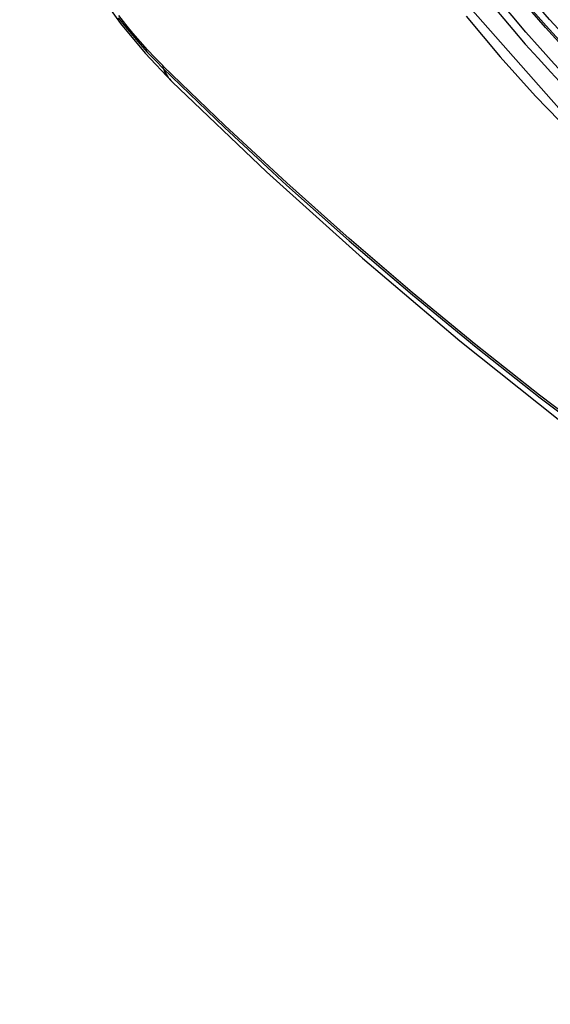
# Model space of a CAD drawing. Header units: inches. Extents: x 290.3 to 341.8, y 105.1 to 164.8.
# Tile 13 of 52: x 290.842 to 291.043, y 148.18 to 148.554. Entities that reach past the tile are written whole.
import ezdxf

# ---------------------------------------------------------------- set-up
doc = ezdxf.new("R2010")
doc.units = ezdxf.units.IN
doc.header["$MEASUREMENT"] = 0
doc.layers.add('Visible Edges(ANSI)', color=7, linetype='Continuous', lineweight=25)
doc.layers.add('Visible Tangent Edges(ANSI)', color=7, linetype='Continuous', lineweight=25)

msp = doc.modelspace()

# ---------------------------------------------------------------- linework, layer by layer
at = {"layer": 'Visible Edges(ANSI)', "flags": 128}
for points in [[(290.84192, 148.63028), (290.84615, 148.61598), (290.8513, 148.60225), (290.85728, 148.58904), (290.86409, 148.57631), (290.87171, 148.56405), (290.88016, 148.55225), (290.88949, 148.54093), (290.89976, 148.53011)], [(290.89976, 148.53011), (290.93557, 148.49598), (290.97195, 148.46325), (291.00884, 148.43197), (291.04619, 148.40219), (291.08396, 148.37397), (291.12211, 148.34735), (291.16057, 148.32239), (291.19932, 148.29914), (291.23831, 148.27764), (291.27748, 148.25794), (291.31681, 148.24009), (291.35624, 148.22414), (291.39573, 148.21014), (291.43524, 148.19814), (291.47471, 148.1882), (291.51411, 148.18037)]]:
    msp.add_lwpolyline(points, dxfattribs=at)
at = {"layer": 'Visible Edges(ANSI)'}
msp.add_ellipse((291.1385, 148.73579), major_axis=(0.15963, -0.2772), ratio=0.578093, dxfattribs=at)
msp.add_ellipse((291.14198, 148.73779), major_axis=(0.15718, -0.27294), ratio=0.578093, start_param=2.362013, end_param=7.062765, dxfattribs=at)
at = {"layer": 'Visible Tangent Edges(ANSI)'}
msp.add_line((290.89651, 148.53596), (290.89618, 148.53629), dxfattribs=at)
at = {"layer": 'Visible Tangent Edges(ANSI)', "flags": 128}
for points in [[(291.38694, 148.59185), (291.38413, 148.55047), (291.37582, 148.51323), (291.36214, 148.48092), (291.34347, 148.45429), (291.32027, 148.43401), (291.29307, 148.42057), (291.26238, 148.41414), (291.2288, 148.41488), (291.19319, 148.42277), (291.15631, 148.43763), (291.11897, 148.45917), (291.08213, 148.48681), (291.04645, 148.52007), (291.01282, 148.55813)], [(290.8793, 148.55443), (290.882, 148.55099), (290.88477, 148.54764), (290.88759, 148.54437), (290.89045, 148.5412), (290.89337, 148.53813), (290.89633, 148.53516)], [(290.89618, 148.53629), (290.89328, 148.53922), (290.89043, 148.54225), (290.88763, 148.54537), (290.88487, 148.54857), (290.88217, 148.55187), (290.87953, 148.55524)], [(291.01126, 148.55499), (291.02417, 148.53953), (291.03748, 148.52472), (291.05114, 148.5106), (291.06509, 148.49724), (291.07927, 148.48471), (291.09363, 148.47303), (291.10813, 148.46223), (291.12273, 148.45236), (291.13739, 148.44342), (291.15208, 148.43546), (291.16671, 148.42852), (291.18121, 148.42263), (291.19555, 148.4178), (291.20968, 148.41404), (291.22356, 148.41136), (291.23716, 148.40977), (291.25041, 148.40928), (291.26328, 148.4099), (291.27568, 148.41161), (291.2876, 148.41439), (291.299, 148.41825)], [(290.89633, 148.53516), (290.91961, 148.51278), (290.94314, 148.49099), (290.9669, 148.46983), (290.99086, 148.44932), (291.01499, 148.42948), (291.03927, 148.41035), (291.06366, 148.39194), (291.08814, 148.37428), (291.11268, 148.35738), (291.13724, 148.34126), (291.1618, 148.32595), (291.18636, 148.31143), (291.21091, 148.29771), (291.23545, 148.28478), (291.25996, 148.27267), (291.28442, 148.26137), (291.3088, 148.25091), (291.33306, 148.24129), (291.3572, 148.23253), (291.38122, 148.22461), (291.40508, 148.21755), (291.42877, 148.21136)], [(291.42741, 148.21303), (291.40382, 148.21914), (291.38006, 148.22612), (291.35614, 148.23396), (291.33208, 148.24265), (291.30791, 148.2522), (291.28361, 148.2626), (291.25923, 148.27384), (291.23479, 148.2859), (291.21031, 148.29878), (291.18583, 148.31247), (291.16133, 148.32695), (291.13683, 148.34224), (291.11232, 148.35833), (291.08784, 148.37521), (291.06341, 148.39286), (291.03907, 148.41126), (291.01485, 148.43038), (290.99078, 148.4502), (290.96688, 148.4707), (290.94319, 148.49184), (290.91973, 148.5136), (290.89651, 148.53596)]]:
    msp.add_lwpolyline(points, dxfattribs=at)
at = {"layer": 'Visible Tangent Edges(ANSI)'}
for centre, major_axis, ratio, start_param, end_param in [((291.14099, 148.73722), (-0.17285, 0.30015), 0.578093, 5.049711, 10.658253), ((291.14094, 148.73719), (0.1503, -0.261), 0.578093, 4.099688, 6.899754), ((290.9035, 148.54177), (-0.00688, -0.00704), 0.360494, 5.876137, 6.139844), ((290.98243, 148.61446), (-0.08267, -0.08436), 0.355706, 6.140128, 6.283185)]:
    msp.add_ellipse(centre, major_axis=major_axis, ratio=ratio, start_param=start_param, end_param=end_param, dxfattribs=at)
for centre, major_axis in [((291.14158, 148.73756), (-0.17078, 0.29656)), ((291.13861, 148.73585), (0.16238, -0.28198)), ((291.1385, 148.73579), (-0.16178, 0.28094))]:
    msp.add_ellipse(centre, major_axis=major_axis, ratio=0.578093, dxfattribs=at)

doc.saveas('drawing.dxf')
